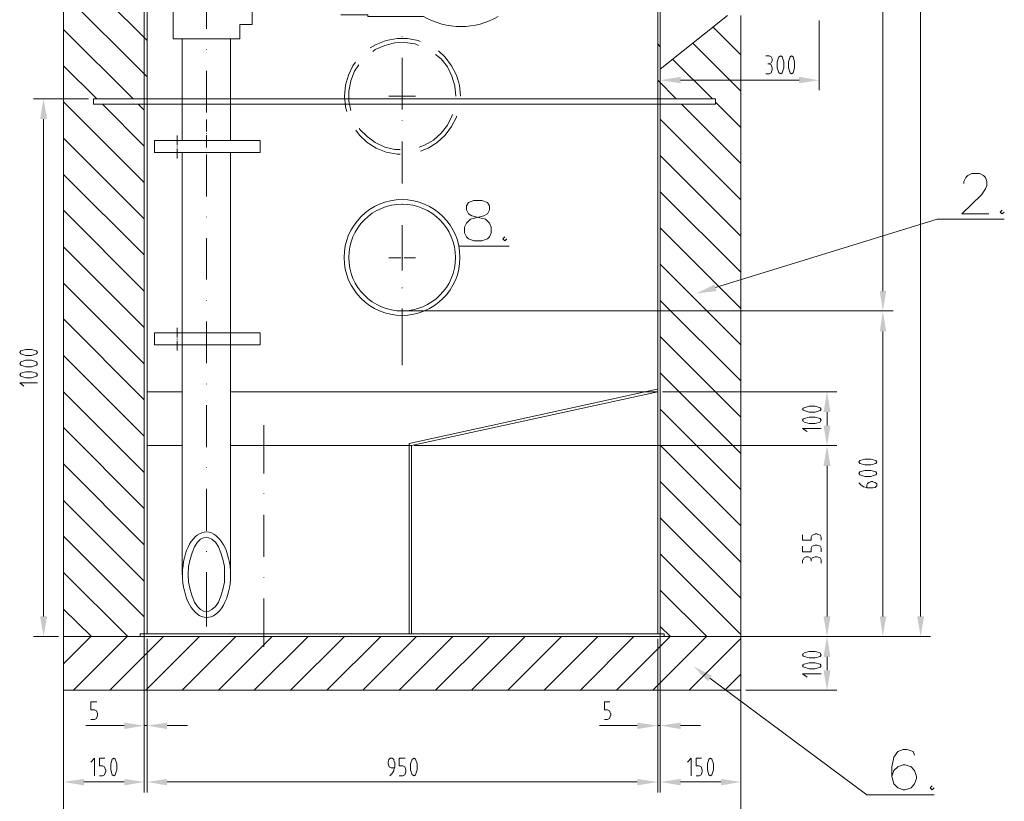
# Model space of a CAD drawing. Header units: millimetres. Extents: x 1 to 417021, y 3 to 99846.
# Tile 43 of 52: x 366260 to 369555, y 93611 to 96225. Entities that reach past the tile are written whole.
import ezdxf

# ---------------------------------------------------------------- set-up
doc = ezdxf.new("R2010")
doc.units = ezdxf.units.MM
doc.layers.add('PDF_Celobarevné výplně', color=7, linetype='Continuous')
doc.layers.add('PDF_Geometrie', color=251, linetype='Continuous')

msp = doc.modelspace()

# ---------------------------------------------------------------- linework, layer by layer
at = {"layer": 'PDF_Celobarevné výplně', "color": 3, "lineweight": 5, "transparency": 33554559}
for points in [[(368471.527, 96033.832), (368471.527, 96012.167), (368403.197, 96022.166)], [(368868.178, 96033.832), (368868.178, 96012.167), (368934.842, 96022.166)], [(366328.281, 95892.172), (366351.613, 95892.172), (366339.947, 95960.502)], [(368591.522, 95317.195), (368523.192, 95308.862), (368584.856, 95338.861)], [(369138.167, 95317.195), (369159.832, 95317.195), (369148.166, 95250.531)], [(369138.167, 95182.2), (369159.832, 95182.2), (369148.166, 95250.531)], [(368949.841, 94912.211), (368973.173, 94912.211), (368961.507, 94980.542)], [(368949.841, 94867.213), (368973.173, 94867.213), (368961.507, 94800.549)], [(368949.841, 94732.219), (368973.173, 94732.219), (368961.507, 94800.549)], [(366328.281, 94228.906), (366351.613, 94228.906), (366339.947, 94162.242)], [(368949.841, 94228.906), (368973.173, 94228.906), (368961.507, 94162.242)], [(369138.167, 94228.906), (369159.832, 94228.906), (369148.166, 94162.242)], [(369263.162, 94228.906), (369286.494, 94228.906), (369274.828, 94162.242)], [(368949.841, 94093.911), (368973.173, 94093.911), (368961.507, 94162.242)], [(368563.19, 94012.248), (368514.859, 94062.246), (368576.523, 94030.581)], [(368949.841, 94048.913), (368973.173, 94048.913), (368961.507, 93982.249)], [(366609.936, 93873.92), (366609.936, 93852.255), (366676.6, 93863.921)], [(366753.264, 93873.92), (366753.264, 93852.255), (366686.6, 93863.921)], [(368326.533, 93873.92), (368326.533, 93852.255), (368394.864, 93863.921)], [(368471.527, 93873.92), (368471.527, 93852.255), (368403.197, 93863.921)], [(366474.942, 93685.595), (366474.942, 93663.929), (366406.611, 93675.595)], [(366609.936, 93685.595), (366609.936, 93663.929), (366676.6, 93675.595)], [(366753.264, 93685.595), (366753.264, 93663.929), (366686.6, 93675.595)], [(368326.533, 93685.595), (368326.533, 93663.929), (368394.864, 93675.595)], [(368471.527, 93685.595), (368471.527, 93663.929), (368403.197, 93675.595)], [(368606.522, 93685.595), (368606.522, 93663.929), (368673.186, 93675.595)]]:
    msp.add_solid(points, dxfattribs=at)
at = {"layer": 'PDF_Geometrie', "lineweight": 5}
for points in [[(369148.166, 95317.195), (369148.166, 97790.428)], [(369274.828, 94228.906), (369274.828, 97790.428)], [(368403.197, 96222.158), (368403.197, 95988.834)], [(368934.842, 96222.158), (368934.842, 95988.834)], [(368756.516, 96103.83), (368768.182, 96103.83), (368774.848, 96100.496), (368778.181, 96093.83), (368778.181, 96087.164), (368774.848, 96080.497), (368768.182, 96077.164), (368763.182, 96077.164)], [(368799.847, 96100.496), (368794.847, 96083.83), (368794.847, 96063.831), (368799.847, 96047.165)], [(368801.514, 96047.165), (368806.514, 96043.832), (368811.513, 96047.165), (368816.513, 96063.831), (368816.513, 96083.83), (368811.513, 96100.496), (368806.514, 96103.83), (368801.514, 96100.496)], [(368756.516, 96043.832), (368768.182, 96043.832), (368774.848, 96047.165), (368778.181, 96057.165), (368778.181, 96063.831), (368774.848, 96073.831), (368768.182, 96077.164)], [(368471.527, 96022.166), (368868.178, 96022.166)], [(366489.941, 95960.502), (366306.615, 95960.502)], [(366339.947, 95892.172), (366339.947, 94228.906)], [(368588.189, 95328.861), (369329.826, 95557.185), (369554.816, 95557.185)], [(367898.217, 95467.189), (367731.557, 95467.189)], [(369148.166, 94228.906), (369148.166, 95182.2)], [(366263.284, 95078.871), (366259.95, 95073.871), (366263.284, 95068.872), (366279.95, 95063.872), (366299.949, 95063.872), (366316.615, 95068.872), (366319.948, 95073.871), (366316.615, 95078.871)], [(366316.615, 95080.538), (366299.949, 95085.538), (366279.95, 95085.538), (366263.284, 95080.538)], [(366319.948, 95010.541), (366259.95, 95010.541), (366273.283, 94998.875)], [(368411.53, 94980.542), (368994.839, 94980.542)], [(368883.177, 94927.211), (368879.844, 94922.211), (368883.177, 94917.211)], [(368884.844, 94917.211), (368901.51, 94912.211), (368921.509, 94912.211), (368938.175, 94917.211), (368941.508, 94922.211), (368938.175, 94927.211), (368921.509, 94932.211), (368901.51, 94932.211), (368884.844, 94927.211)], [(368938.175, 94880.546), (368941.508, 94885.546), (368938.175, 94890.546), (368921.509, 94895.545), (368901.51, 94895.545), (368884.844, 94890.546)], [(368961.507, 94912.211), (368961.507, 94867.213)], [(368883.177, 94890.546), (368879.844, 94885.546), (368883.177, 94880.546)], [(368884.844, 94878.879), (368901.51, 94873.88), (368921.509, 94873.88), (368938.175, 94878.879)], [(368941.508, 94857.214), (368879.844, 94857.214), (368894.843, 94847.214)], [(367596.563, 94800.549), (368994.839, 94800.549), (367579.897, 94800.549)], [(366406.611, 94773.884), (366406.611, 93640.596)], [(366676.6, 94773.884), (366676.6, 93640.596)], [(368403.197, 94773.884), (368403.197, 93640.596)], [(368673.186, 94773.884), (368673.186, 93640.596)], [(368961.507, 94228.906), (368961.507, 94732.219)], [(369068.17, 94675.554), (369074.836, 94668.888), (369083.169, 94662.222), (369094.835, 94660.555)], [(369108.168, 94678.888), (369101.502, 94677.221), (369096.502, 94673.888), (369094.835, 94668.888), (369094.835, 94658.888), (369114.834, 94658.888), (369123.167, 94660.555), (369128.167, 94665.555), (369128.167, 94672.221), (369123.167, 94677.221), (369114.834, 94678.888)], [(369114.834, 94680.554), (369108.168, 94680.554)], [(368921.509, 94503.895), (368911.509, 94500.561), (368908.176, 94493.895), (368908.176, 94483.895), (368879.844, 94483.895), (368879.844, 94502.228)], [(368928.175, 94505.561), (368921.509, 94505.561)], [(368941.508, 94483.895), (368941.508, 94493.895), (368938.175, 94500.561), (368928.175, 94503.895)], [(368941.508, 94445.564), (368941.508, 94457.23), (368938.175, 94463.896), (368928.175, 94467.229), (368921.509, 94467.229), (368911.509, 94463.896), (368908.176, 94457.23), (368908.176, 94445.564), (368879.844, 94445.564), (368879.844, 94463.896)], [(368879.844, 94407.232), (368879.844, 94418.898)], [(368908.176, 94413.898), (368908.176, 94418.898), (368904.843, 94425.565), (368898.176, 94428.898), (368891.51, 94428.898), (368884.844, 94425.565), (368881.51, 94418.898)], [(368941.508, 94407.232), (368941.508, 94418.898), (368938.175, 94425.565), (368928.175, 94428.898), (368921.509, 94428.898), (368911.509, 94425.565), (368908.176, 94418.898)], [(366676.6, 94198.907), (366676.6, 93828.922)], [(366389.945, 94162.242), (366306.615, 94162.242)], [(366686.6, 93828.922), (366686.6, 94153.909), (366686.6, 93640.596)], [(368394.864, 93828.922), (368394.864, 94153.909), (368394.864, 93640.596)], [(368403.197, 94153.909), (368403.197, 93828.922)], [(369183.165, 94162.242), (368688.185, 94162.242), (368994.839, 94162.242), (368434.862, 94162.242)], [(368851.512, 94162.242), (369308.16, 94162.242)], [(368883.177, 94105.578), (368879.844, 94100.578), (368883.177, 94095.578)], [(368938.175, 94107.244), (368921.509, 94112.244), (368901.51, 94112.244), (368884.844, 94107.244)], [(368884.844, 94095.578), (368901.51, 94090.578), (368921.509, 94090.578), (368938.175, 94095.578), (368941.508, 94100.578), (368938.175, 94105.578)], [(368883.177, 94068.912), (368879.844, 94063.913), (368883.177, 94058.913)], [(368884.844, 94058.913), (368901.51, 94053.913), (368921.509, 94053.913), (368938.175, 94058.913), (368941.508, 94063.913), (368938.175, 94068.912), (368921.509, 94073.912), (368901.51, 94073.912), (368884.844, 94068.912)], [(368961.507, 94093.911), (368961.507, 94048.913)], [(368941.508, 94037.247), (368879.844, 94037.247), (368894.843, 94025.581)], [(368569.857, 94022.248), (369094.835, 93632.263), (369319.826, 93632.263)], [(368689.852, 93982.249), (368994.839, 93982.249)], [(366406.611, 93965.583), (366406.611, 93467.27)], [(366498.274, 93883.92), (366509.94, 93883.92), (366516.607, 93887.253), (366519.94, 93897.253), (366519.94, 93903.919), (366516.607, 93913.919), (366509.94, 93917.252), (366498.274, 93917.252), (366498.274, 93943.917), (366518.273, 93943.917)], [(368236.537, 93903.919), (368233.204, 93913.919), (368226.537, 93917.252), (368216.538, 93917.252), (368216.538, 93943.917), (368234.87, 93943.917)], [(368673.186, 93965.583), (368673.186, 93467.27)], [(368238.203, 93897.253), (368238.203, 93903.919)], [(368216.538, 93883.92), (368226.537, 93883.92), (368233.204, 93887.253), (368236.537, 93897.253)], [(366609.936, 93863.921), (366481.608, 93863.921)], [(366686.6, 93863.921), (366676.6, 93863.921)], [(366753.264, 93863.921), (366821.594, 93863.921)], [(368326.533, 93863.921), (368199.872, 93863.921)], [(368403.197, 93863.921), (368394.864, 93863.921)], [(368471.527, 93863.921), (368538.191, 93863.921)], [(366509.94, 93695.594), (366509.94, 93755.592), (366498.274, 93742.259)], [(366546.605, 93715.593), (366543.272, 93725.593), (366536.606, 93728.926), (366526.606, 93728.926), (366526.606, 93755.592), (366544.939, 93755.592)], [(367513.233, 93742.259), (367511.566, 93750.592), (367506.566, 93755.592), (367499.9, 93755.592), (367494.9, 93750.592), (367493.234, 93742.259), (367493.234, 93735.593), (367496.567, 93725.593), (367503.233, 93722.26), (367514.899, 93722.26)], [(367514.899, 93723.926), (367514.899, 93742.259)], [(367529.899, 93695.594), (367541.565, 93695.594), (367548.231, 93698.927), (367551.565, 93708.927), (367551.565, 93715.593), (367548.231, 93725.593), (367541.565, 93728.926), (367529.899, 93728.926), (367529.899, 93755.592), (367549.898, 93755.592)], [(367573.23, 93752.259), (367568.231, 93735.593), (367568.231, 93715.593), (367573.23, 93698.927)], [(367574.897, 93698.927), (367579.897, 93695.594), (367584.897, 93698.927), (367589.896, 93715.593), (367589.896, 93735.593), (367584.897, 93752.259), (367579.897, 93755.592), (367574.897, 93752.259)], [(368506.526, 93695.594), (368506.526, 93755.592), (368494.86, 93742.259)], [(368523.192, 93695.594), (368533.191, 93695.594), (368539.858, 93698.927), (368543.191, 93708.927), (368543.191, 93715.593), (368539.858, 93725.593), (368533.191, 93728.926), (368523.192, 93728.926), (368523.192, 93755.592), (368541.524, 93755.592)], [(366526.606, 93695.594), (366536.606, 93695.594), (366543.272, 93698.927), (366546.605, 93708.927)], [(366548.272, 93708.927), (366548.272, 93715.593)], [(367498.233, 93695.594), (367504.9, 93702.261), (367511.566, 93712.26), (367513.233, 93723.926)], [(366609.936, 93675.595), (366474.942, 93675.595)], [(366753.264, 93675.595), (368326.533, 93675.595)], [(368471.527, 93675.595), (368606.522, 93675.595)]]:
    msp.add_lwpolyline(points, dxfattribs=at)
at = {"layer": 'PDF_Geometrie', "color": 1, "lineweight": 5}
for points in [[(366406.611, 97570.437), (366406.611, 93982.249), (366406.611, 94790.55)], [(366686.6, 97245.45), (366686.6, 94170.575)], [(368394.864, 97245.45), (368394.864, 96013.833), (368394.864, 94170.575)], [(368403.197, 97245.45), (368403.197, 96320.487), (368403.197, 96103.83)], [(366676.6, 96302.155), (366676.6, 94170.575)], [(368673.186, 96238.824), (368673.186, 93982.249), (366406.611, 93982.249), (366406.611, 94162.242), (368673.186, 94162.242), (368673.186, 93982.249), (368673.186, 94790.55)], [(368403.197, 96240.491), (368403.197, 96238.824), (368403.197, 96058.831), (368628.187, 96238.824)], [(366803.262, 96160.494), (366803.262, 95820.508), (366769.93, 95820.508)], [(366964.922, 96160.494), (366964.922, 95820.508)], [(367599.896, 96152.161), (367593.23, 96155.494), (367558.231, 96162.161), (367523.232, 96162.161), (367486.567, 96155.494), (367453.235, 96142.161), (367433.236, 96130.495)], [(367594.896, 96138.828), (367583.23, 96143.828), (367548.231, 96148.828), (367514.899, 96147.161), (367481.567, 96138.828), (367449.902, 96125.495), (367441.569, 96118.829)], [(368934.842, 96013.833), (368934.842, 96175.493)], [(367734.89, 95968.835), (367731.557, 96005.5), (367721.558, 96038.832), (367704.892, 96070.498), (367683.226, 96098.83), (367661.56, 96120.496)], [(367383.238, 96082.164), (367374.905, 96070.498), (367359.906, 96038.832), (367349.906, 96005.5), (367346.573, 95968.835), (367349.906, 95933.836), (367354.906, 95917.17)], [(367719.891, 95968.835), (367716.558, 96003.834), (367706.558, 96035.499), (367691.559, 96067.164), (367669.893, 96093.83), (367651.561, 96108.829)], [(367394.904, 96073.831), (367379.905, 96052.165), (367368.239, 96020.5), (367361.572, 95985.501), (367361.572, 95952.169), (367368.239, 95920.504)], [(368403.197, 96013.833), (368403.197, 94170.575)], [(366676.6, 95942.169), (366506.607, 95942.169), (366506.607, 95960.502), (366676.6, 95960.502)], [(368403.197, 95968.835), (368403.197, 95950.502)], [(368403.197, 95960.502), (368588.189, 95960.502), (368588.189, 95942.169), (368403.197, 95942.169)], [(367596.563, 95798.842), (367614.895, 95805.508), (367644.894, 95822.174), (367669.893, 95845.507), (367691.559, 95872.172), (367706.558, 95902.171), (367708.225, 95907.171)], [(367601.563, 95785.509), (367626.562, 95795.509), (367656.56, 95813.841), (367683.226, 95838.84), (367704.892, 95867.173), (367721.558, 95898.838), (367721.558, 95902.171)], [(367384.905, 95855.506), (367396.571, 95838.84), (367423.236, 95813.841), (367453.235, 95795.509), (367486.567, 95782.176), (367523.232, 95775.51), (367533.232, 95775.51)], [(367396.571, 95862.173), (367398.238, 95857.173), (367423.236, 95833.841), (367449.902, 95813.841), (367481.567, 95798.842), (367514.899, 95790.509), (367533.232, 95790.509)], [(366803.262, 95820.508), (366711.599, 95820.508), (366711.599, 95780.509), (366803.262, 95780.509)], [(366768.263, 95820.508), (367064.918, 95820.508), (367064.918, 95780.509), (366768.263, 95780.509)], [(366769.93, 95780.509), (366803.262, 95780.509), (366803.262, 94368.9)], [(366964.922, 95780.509), (366964.922, 94368.9)], [(369419.822, 95677.18), (369419.822, 95683.847), (369426.488, 95697.179), (369433.155, 95703.846), (369446.487, 95710.512), (369471.486, 95710.512), (369484.819, 95703.846), (369491.486, 95697.179), (369496.485, 95683.847), (369496.485, 95670.514), (369491.486, 95658.848), (369478.153, 95638.848), (369413.156, 95575.518), (369503.152, 95575.518)], [(369548.15, 95587.184), (369541.484, 95580.518), (369548.15, 95575.518), (369554.816, 95580.518)], [(367883.218, 95498.854), (367876.551, 95492.188), (367883.218, 95485.521), (367889.884, 95492.188)], [(366769.93, 95177.201), (366803.262, 95177.201), (366711.599, 95177.201), (366711.599, 95137.202), (366803.262, 95137.202), (366769.93, 95137.202)], [(366768.263, 95137.202), (367064.918, 95137.202), (367064.918, 95177.201), (366768.263, 95177.201)], [(366803.262, 94980.542), (366686.6, 94980.542)], [(366964.922, 94800.549), (367571.564, 94800.549), (368394.864, 94980.542), (366964.922, 94980.542)], [(368393.197, 94988.875), (367563.231, 94807.216), (367563.231, 94170.575)], [(366803.262, 94800.549), (366686.6, 94800.549)], [(367571.564, 94800.549), (367571.564, 94790.55), (367571.564, 94170.575)], [(369254.829, 93765.591), (369249.829, 93777.258), (369229.83, 93783.924), (369216.497, 93783.924), (369198.164, 93777.258), (369184.831, 93758.925), (369178.165, 93725.593), (369178.165, 93693.928), (369184.831, 93668.929), (369198.164, 93655.596), (369216.497, 93648.929), (369223.163, 93648.929), (369243.162, 93655.596), (369254.829, 93668.929), (369261.495, 93687.261), (369261.495, 93693.928), (369254.829, 93713.927), (369243.162, 93725.593), (369223.163, 93732.259), (369216.497, 93732.259), (369198.164, 93725.593), (369184.831, 93713.927), (369178.165, 93693.928)], [(369313.16, 93662.262), (369306.493, 93655.596), (369313.16, 93648.929), (369319.826, 93655.596)]]:
    msp.add_lwpolyline(points, dxfattribs=at)
at = {"layer": 'PDF_Geometrie', "color": 6, "lineweight": 5}
for points in [[(366686.6, 96155.494), (366406.611, 96433.816)], [(366686.6, 96033.832), (366406.611, 96313.821)], [(366639.935, 95960.502), (366406.611, 96192.159)], [(368673.186, 96107.163), (368579.856, 96200.492)], [(368673.186, 95985.501), (368511.526, 96147.161)], [(368403.197, 96133.828), (368394.864, 96143.828)], [(368578.189, 95960.502), (368444.862, 96092.163)], [(366518.273, 95960.502), (366406.611, 96070.498)], [(368456.528, 95960.502), (368394.864, 96022.166)], [(366676.6, 95680.513), (366406.611, 95950.502)], [(368673.186, 95863.839), (368588.189, 95948.836)], [(366676.6, 95802.175), (366536.606, 95942.169)], [(366676.6, 95922.17), (366656.601, 95942.169)], [(368673.186, 95743.844), (368474.86, 95942.169)], [(368673.186, 95622.182), (368403.197, 95892.172)], [(366676.6, 95558.852), (366406.611, 95828.841)], [(368673.186, 95500.521), (368403.197, 95770.51)], [(366676.6, 95438.857), (366406.611, 95707.179)], [(368673.186, 95380.526), (368403.197, 95648.848)], [(366676.6, 95317.195), (366406.611, 95587.184)], [(368673.186, 95258.864), (368403.197, 95528.853)], [(366676.6, 95195.533), (366406.611, 95465.522)], [(368673.186, 95137.202), (368403.197, 95407.191)], [(366676.6, 95073.871), (366406.611, 95343.86)], [(368673.186, 95017.207), (368403.197, 95285.53)], [(366676.6, 94953.876), (366406.611, 95223.865)], [(368673.186, 94895.545), (368403.197, 95165.534)], [(366676.6, 94832.215), (366406.611, 95102.204)], [(368673.186, 94773.884), (368403.197, 95043.873)], [(366676.6, 94710.553), (366406.611, 94980.542)], [(368673.186, 94653.889), (368403.197, 94922.211)], [(366676.6, 94590.558), (366406.611, 94860.547)], [(368673.186, 94532.227), (368403.197, 94802.216)], [(366676.6, 94468.896), (366406.611, 94738.885)], [(368673.186, 94410.565), (368403.197, 94680.554)], [(366676.6, 94347.234), (366406.611, 94617.223)], [(368673.186, 94290.57), (368403.197, 94558.892)], [(366676.6, 94227.239), (366406.611, 94497.228)], [(368673.186, 94168.908), (368403.197, 94438.897)], [(366621.602, 94162.242), (366406.611, 94375.567)], [(368559.857, 94162.242), (368403.197, 94317.236)], [(366499.941, 94162.242), (366406.611, 94253.905)], [(368438.195, 94162.242), (368403.197, 94195.574)], [(366406.611, 94070.579), (366498.274, 94162.242)], [(366439.943, 93982.249), (366619.936, 94162.242)], [(366561.605, 93982.249), (366741.598, 94162.242)], [(366681.6, 93982.249), (366861.593, 94162.242)], [(366803.262, 93982.249), (366983.254, 94162.242)], [(366924.923, 93982.249), (367104.916, 94162.242)], [(367044.919, 93982.249), (367224.911, 94162.242)], [(367166.58, 93982.249), (367346.573, 94162.242)], [(367288.242, 93982.249), (367468.235, 94162.242)], [(367408.237, 93982.249), (367588.23, 94162.242)], [(367529.899, 93982.249), (367709.891, 94162.242)], [(367651.561, 93982.249), (367831.553, 94162.242)], [(367771.556, 93982.249), (367951.548, 94162.242)], [(367893.217, 93982.249), (368073.21, 94162.242)], [(368014.879, 93982.249), (368194.872, 94162.242)], [(368136.541, 93982.249), (368314.867, 94162.242)], [(368256.536, 93982.249), (368436.529, 94162.242)], [(368378.198, 93982.249), (368558.19, 94162.242)], [(368499.859, 93982.249), (368673.186, 94155.576)], [(368619.854, 93982.249), (368673.186, 94035.58)]]:
    msp.add_lwpolyline(points, dxfattribs=at)
at = {"layer": 'PDF_Geometrie', "color": 1, "lineweight": 5}
for points in [[(366996.587, 96208.825), (367038.252, 96208.825), (367038.252, 96432.15), (366884.925, 96432.15), (366863.259, 96430.483), (366841.593, 96423.817), (366823.261, 96413.817), (366806.595, 96398.818), (366791.596, 96382.152), (366781.596, 96363.819), (366774.93, 96342.153), (366773.263, 96320.487), (366773.263, 96160.494), (366996.587, 96160.494)], [(367779.889, 95620.516), (367761.556, 95613.85), (367754.89, 95602.183), (367754.89, 95588.851), (367761.556, 95575.518), (367773.222, 95568.851), (367799.888, 95562.185), (367818.22, 95557.185), (367831.553, 95543.852), (367838.22, 95530.52), (367838.22, 95512.187), (367831.553, 95498.854), (367824.887, 95492.188), (367806.554, 95485.521), (367779.889, 95485.521), (367761.556, 95492.188), (367754.89, 95498.854), (367748.223, 95512.187), (367748.223, 95530.52), (367754.89, 95543.852), (367768.222, 95557.185), (367786.555, 95562.185), (367813.221, 95568.851), (367824.887, 95575.518), (367831.553, 95588.851), (367831.553, 95602.183), (367824.887, 95613.85), (367806.554, 95620.516)], [(366884.925, 94493.895), (366893.258, 94492.228), (366903.258, 94487.229), (366914.924, 94477.229), (366924.923, 94462.23), (366933.256, 94442.231), (366939.923, 94420.565), (366944.923, 94395.566), (366944.923, 94343.901), (366939.923, 94318.902), (366933.256, 94297.236), (366924.923, 94277.237), (366914.924, 94262.238), (366903.258, 94252.238), (366893.258, 94247.238), (366884.925, 94245.572), (366874.925, 94247.238), (366864.926, 94252.238), (366854.926, 94262.238), (366844.927, 94277.237), (366836.594, 94297.236), (366829.927, 94318.902), (366824.928, 94343.901), (366823.261, 94368.9), (366824.928, 94395.566), (366829.927, 94420.565), (366836.594, 94442.231), (366844.927, 94462.23), (366854.926, 94477.229), (366864.926, 94487.229), (366874.925, 94492.228)], [(368416.529, 94162.242), (368416.529, 94170.575), (366663.267, 94170.575), (366663.267, 94162.242)]]:
    msp.add_lwpolyline(points, close=True, dxfattribs=at)
at = {"layer": 'PDF_Geometrie', "color": 4, "lineweight": 5}
for points in [[(366884.925, 96373.819), (366884.925, 96193.826)], [(367539.898, 96167.16), (367539.898, 96168.827)], [(366884.925, 96123.829), (366884.925, 96125.495)], [(367539.898, 95957.169), (367539.898, 96097.163)], [(366884.925, 96053.832), (366884.925, 95913.837)], [(367539.898, 95923.837), (367539.898, 96013.833)], [(367494.9, 95968.835), (367584.897, 95968.835)], [(366884.925, 95850.507), (366884.925, 95890.505)], [(367539.898, 95887.172), (367539.898, 95888.838)], [(366786.596, 95837.174), (366786.596, 95805.508)], [(366884.925, 95797.175), (366884.925, 95838.84)], [(367539.898, 95677.18), (367539.898, 95817.175)], [(366786.596, 95798.842), (366786.596, 95800.509)], [(366786.596, 95793.842), (366786.596, 95760.51)], [(366884.925, 95773.843), (366884.925, 95633.849)], [(367539.898, 95607.183), (367539.898, 95608.85)], [(366884.925, 95563.852), (366884.925, 95565.518)], [(367539.898, 95397.192), (367539.898, 95537.186)], [(366884.925, 95493.854), (366884.925, 95355.527)], [(367539.898, 95435.523), (367539.898, 95473.855)], [(367494.9, 95428.857), (367534.899, 95428.857)], [(367541.565, 95428.857), (367539.898, 95428.857), (367539.898, 95430.524)], [(367539.898, 95385.525), (367539.898, 95423.857)], [(367546.565, 95428.857), (367584.897, 95428.857)], [(367539.898, 95327.195), (367539.898, 95328.861)], [(366884.925, 95285.53), (366884.925, 95287.196)], [(367539.898, 95068.872), (367539.898, 95258.864)], [(366786.596, 95193.867), (366786.596, 95162.201)], [(366884.925, 95215.532), (366884.925, 95075.538)], [(366786.596, 95157.201), (366786.596, 95155.535)], [(366786.596, 95150.535), (366786.596, 95118.87)], [(366884.925, 95005.541), (366884.925, 95007.208)], [(366884.925, 94935.544), (366884.925, 94795.549)], [(367076.584, 94868.88), (367076.584, 94707.22)], [(366884.925, 94725.552), (366884.925, 94727.219)], [(366884.925, 94655.555), (366884.925, 94515.561)], [(367076.584, 94638.889), (367076.584, 94640.556)], [(367076.584, 94568.892), (367076.584, 94428.898)], [(366884.925, 94445.564), (366884.925, 94447.23)], [(366884.925, 94377.233), (366884.925, 94195.574)], [(367076.584, 94358.901), (367076.584, 94360.567)], [(367076.584, 94288.903), (367076.584, 94127.243)]]:
    msp.add_lwpolyline(points, dxfattribs=at)
at = {"layer": 'PDF_Geometrie', "color": 1, "lineweight": 5}
msp.add_lwpolyline([(367861.552, 96235.491, -0.26885199), (367611.562, 96235.491), (367424.903, 96235.491), (367424.903, 96240.491), (367334.907, 96240.491)], format="xyb", dxfattribs=at)
at = {"layer": 'PDF_Geometrie', "lineweight": 5}
for points in [[(368848.179, 96047.165), (368853.178, 96063.831), (368853.178, 96083.83), (368848.179, 96100.496), (368843.179, 96103.83), (368838.179, 96100.496), (368833.179, 96083.83), (368833.179, 96063.831), (368838.179, 96047.165), (368843.179, 96043.832)], [(369183.165, 95250.531), (367556.564, 95250.531)], [(366316.615, 95117.203), (366299.949, 95122.203), (366279.95, 95122.203), (366263.284, 95117.203), (366259.95, 95112.203), (366263.284, 95107.203), (366279.95, 95102.204), (366299.949, 95102.204), (366316.615, 95107.203), (366319.948, 95112.203)], [(366316.615, 95042.206), (366299.949, 95047.206), (366279.95, 95047.206), (366263.284, 95042.206), (366259.95, 95037.206), (366263.284, 95032.207), (366279.95, 95027.207), (366299.949, 95027.207), (366316.615, 95032.207), (366319.948, 95037.206)], [(369124.834, 94750.551), (369108.168, 94755.551), (369088.169, 94755.551), (369071.503, 94750.551), (369068.17, 94745.552), (369071.503, 94740.552), (369088.169, 94735.552), (369108.168, 94735.552), (369124.834, 94740.552), (369128.167, 94745.552)], [(369124.834, 94712.22), (369108.168, 94717.219), (369088.169, 94717.219), (369071.503, 94712.22), (369068.17, 94707.22), (369071.503, 94702.22), (369088.169, 94697.22), (369108.168, 94697.22), (369124.834, 94702.22), (369128.167, 94707.22)], [(366579.937, 93698.927), (366584.937, 93715.593), (366584.937, 93735.593), (366579.937, 93752.259), (366574.938, 93755.592), (366569.938, 93752.259), (366564.938, 93735.593), (366564.938, 93715.593), (366569.938, 93698.927), (366574.938, 93695.594)], [(368576.523, 93698.927), (368581.523, 93715.593), (368581.523, 93735.593), (368576.523, 93752.259), (368571.523, 93755.592), (368566.523, 93752.259), (368561.524, 93735.593), (368561.524, 93715.593), (368566.523, 93698.927), (368571.523, 93695.594)]]:
    msp.add_lwpolyline(points, close=True, dxfattribs=at)
at = {"layer": 'PDF_Geometrie', "color": 8, "lineweight": 5, "true_color": 0x808080}
for points in [[(366676.6, 95960.502), (368403.197, 95960.502)], [(366676.6, 95942.169), (368403.197, 95942.169)]]:
    msp.add_lwpolyline(points, dxfattribs=at)
at = {"layer": 'PDF_Geometrie', "color": 4, "lineweight": 5}
msp.add_lwpolyline([(366884.925, 95845.507), (366884.925, 95843.84)], close=True, dxfattribs=at)
at = {"layer": 'PDF_Geometrie', "color": 1, "lineweight": 5}
for centre, radius in [((367539.392, 95429.266), 193.832), ((367539.734, 95429.183), 178.49)]:
    msp.add_circle(centre, radius, dxfattribs=at)
msp.add_ellipse((366885.112, 94368.526), major_axis=(-0.916, 142.96), ratio=0.56160309, start_param=3.12785648, end_param=9.41104179, dxfattribs=at)

doc.saveas('drawing.dxf')
